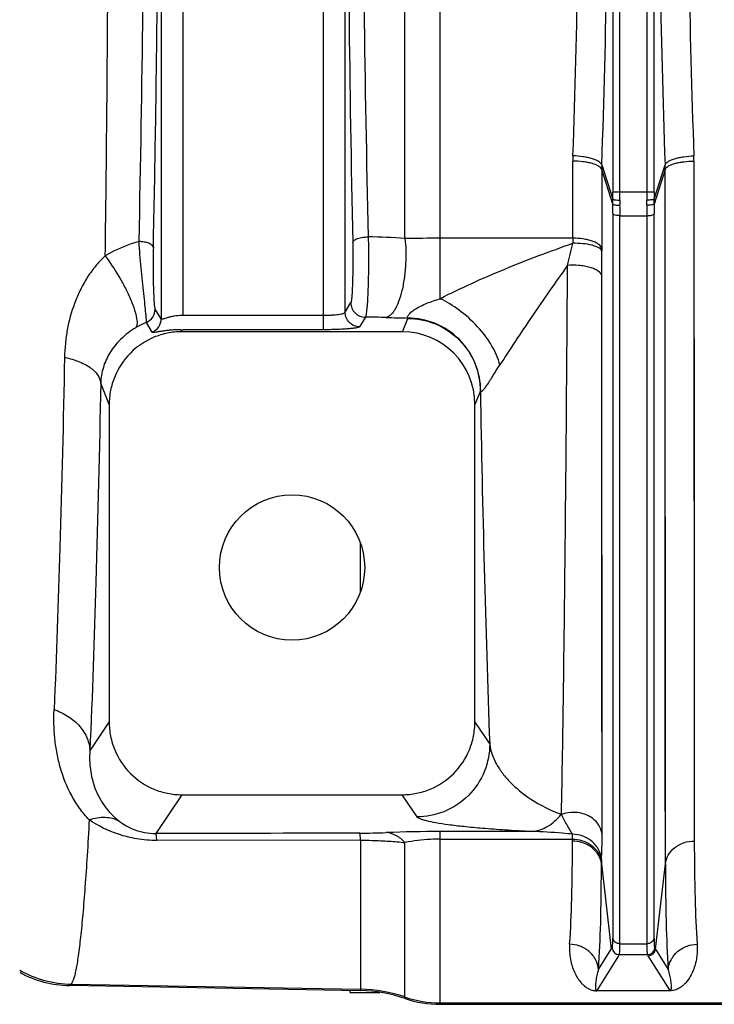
# Model space of a CAD drawing. Extents: x -1529 to 1181, y 8 to 1701.
# Tile 42 of 74: x -760 to -664, y 1323 to 1458. Entities that reach past the tile are written whole.
import ezdxf

# ---------------------------------------------------------------- set-up
doc = ezdxf.new("R2010")
doc.units = 0
doc.header["$LTSCALE"] = 65.395
doc.layers.get('0').update_dxf_attribs({"linetype": 'CONTINUOUS'})

msp = doc.modelspace()

# ---------------------------------------------------------------- linework, layer by layer
at = {"color": 9, "linetype": 'CONTINUOUS'}
for p, q in [((-740.57, 1568.65), (-740.57, 1417.12)), ((-737.58, 1417.59), (-737.58, 1568.18)), ((-718.27, 1568.18), (-718.27, 1417.59)), ((-715.27, 1418), (-715.27, 1567.76)), ((-702.17, 1419.87), (-702.17, 1565.89)), ((-707.02, 1428.14), (-707.02, 1557.62)), ((-678.42, 1551.25), (-678.42, 1434.52)), ((-677.42, 1434.52), (-677.42, 1551.25)), ((-673.72, 1551.25), (-673.72, 1434.52)), ((-672.73, 1434.52), (-672.73, 1551.25)), ((-683.91, 1428.18), (-683.91, 1438.79)), ((-667.23, 1438.79), (-667.19, 1345.24)), ((-667.23, 1438.79), (-667.23, 1430.48)), ((-679.93, 1437.64), (-679.93, 1426.81)), ((-678.42, 1432.88), (-679.93, 1437.64)), ((-679.92, 1438.27), (-678.42, 1433.54)), ((-672.72, 1433.54), (-671.22, 1438.27)), ((-671.21, 1437.64), (-672.72, 1432.88)), ((-671.17, 1342.11), (-671.21, 1437.64)), ((-671.21, 1429.16), (-671.21, 1437.64)), ((-672.73, 1434.52), (-678.42, 1434.52)), ((-678.41, 1431.58), (-678.41, 1331.88)), ((-677.42, 1331.11), (-677.42, 1431.29)), ((-677.42, 1431.29), (-673.73, 1431.29)), ((-673.73, 1431.29), (-673.73, 1331.11)), ((-672.73, 1331.88), (-672.73, 1431.58)), ((-683.91, 1428.18), (-702.17, 1428.18)), ((-679.88, 1346.19), (-679.92, 1423.03)), ((-715.27, 1418), (-714.48, 1419.33)), ((-740.57, 1417.12), (-741.43, 1418.43)), ((-712.48, 1417.33), (-713.28, 1416.01)), ((-707.37, 1415.32), (-706.64, 1417.16)), ((-741.82, 1415.27), (-742.63, 1416.61)), ((-737.88, 1415.6), (-737.77, 1415.32)), ((-747.75, 1405.31), (-748.91, 1408.24)), ((-696.64, 1407.2), (-697.4, 1405.31)), ((-713.13, 1379.6), (-713.13, 1386.17)), ((-750.41, 1357.62), (-747.75, 1361.62)), ((-697.4, 1361.62), (-695.36, 1358.56)), ((-679.89, 1351.51), (-679.89, 1357.2)), ((-737.76, 1351.62), (-741.32, 1346.27)), ((-705.35, 1348.57), (-707.39, 1351.62)), ((-685.52, 1348.93), (-685.47, 1348.91)), ((-713.13, 1345.36), (-713.13, 1324.65)), ((-702.17, 1322.78), (-702.17, 1346.55)), ((-689.57, 1346.55), (-702.17, 1346.55)), ((-702.17, 1345.5), (-683.96, 1345.5)), ((-707.02, 1323.58), (-707.02, 1345.03)), ((-679.98, 1342.11), (-678.62, 1330.36)), ((-672.52, 1330.36), (-671.17, 1342.11)), ((-677.42, 1331.11), (-673.73, 1331.11)), ((-677.63, 1329.45), (-680.61, 1324.68)), ((-680.37, 1327.58), (-678.62, 1330.36)), ((-677.52, 1329.62), (-677.63, 1329.45)), ((-677.52, 1329.62), (-673.63, 1329.62)), ((-673.52, 1329.45), (-673.63, 1329.62)), ((-670.53, 1324.68), (-673.52, 1329.45)), ((-672.52, 1330.36), (-670.78, 1327.58)), ((-752.99, 1325.55), (-753.19, 1325.35)), ((-752.99, 1325.55), (-713.13, 1324.86)), ((-702.17, 1322.99), (-414.57, 1322.99))]:
    msp.add_line(p, q, dxfattribs=at)
at = {"color": 2, "linetype": 'CONTINUOUS'}
for p, q in [((-737.58, 1417.59), (-718.27, 1417.59)), ((-718.27, 1417.59), (-718.27, 1415.6)), ((-718.27, 1415.6), (-737.58, 1415.6)), ((-683.96, 1345.24), (-683.96, 1345.5)), ((-679.98, 1342.37), (-679.98, 1342.11)), ((-680.61, 1324.68), (-670.53, 1324.68)), ((-680.61, 1324.65), (-680.61, 1324.68)), ((-670.53, 1324.65), (-680.61, 1324.65)), ((-670.53, 1324.68), (-670.53, 1324.65))]:
    msp.add_line(p, q, dxfattribs=at)
at = {"color": 6, "linetype": 'CONTINUOUS'}
for p, q in [((-707.37, 1415.32), (-737.77, 1415.32)), ((-747.75, 1405.31), (-747.75, 1361.62)), ((-697.4, 1361.62), (-697.4, 1405.31)), ((-737.76, 1351.62), (-707.39, 1351.62)), ((-713.13, 1345.36), (-741.18, 1345.32)), ((-713.13, 1324.65), (-753.19, 1325.35)), ((-714.57, 1324.42), (-714.57, 1324.68)), ((-714.57, 1324.42), (-710.47, 1324.42)), ((-702.17, 1322.78), (-414.57, 1322.78))]:
    msp.add_line(p, q, dxfattribs=at)
at = {"color": 9, "linetype": 'CONTINUOUS'}
for points in [[(-667.23, 1430.48), (-667.23, 1426.39), (-667.23, 1422.35), (-667.23, 1418.35), (-667.22, 1410.5)], [(-671.2, 1408.76), (-671.21, 1416.77), (-671.21, 1420.85), (-671.21, 1424.98), (-671.21, 1429.16)], [(-679.91, 1398.59), (-679.91, 1406.51), (-679.91, 1410.56), (-679.91, 1414.66), (-679.92, 1418.82), (-679.92, 1423.03)], [(-667.22, 1410.5), (-667.22, 1406.66), (-667.22, 1402.88), (-667.22, 1399.16), (-667.22, 1395.5), (-667.22, 1391.91), (-667.22, 1388.38), (-667.21, 1381.55)], [(-671.19, 1379.2), (-671.2, 1386.18), (-671.2, 1389.77), (-671.2, 1393.44), (-671.2, 1397.18), (-671.2, 1400.97), (-671.2, 1404.84), (-671.2, 1408.76)], [(-679.91, 1387.2), (-679.91, 1394.72), (-679.91, 1398.59)], [(-679.91, 1376.46), (-679.91, 1383.54), (-679.91, 1387.2)], [(-667.21, 1381.55), (-667.21, 1378.25), (-667.21, 1375.02), (-667.21, 1371.88), (-667.21, 1368.81), (-667.2, 1362.94)], [(-671.18, 1360.18), (-671.19, 1366.18), (-671.19, 1369.31), (-671.19, 1372.53), (-671.19, 1375.82), (-671.19, 1379.2)], [(-679.9, 1366.44), (-679.9, 1373.04), (-679.91, 1376.46)], [(-679.89, 1357.2), (-679.9, 1363.27), (-679.9, 1366.44)], [(-667.2, 1362.94), (-667.2, 1360.13), (-667.2, 1357.41), (-667.19, 1352.26)], [(-671.17, 1346.79), (-671.18, 1351.86), (-671.18, 1354.54), (-671.18, 1357.32), (-671.18, 1360.18)], [(-667.19, 1352.26), (-667.19, 1349.82), (-667.19, 1347.48), (-667.19, 1345.24)], [(-679.88, 1346.19), (-679.88, 1348.8), (-679.89, 1351.51)], [(-671.17, 1342.11), (-671.17, 1344.4), (-671.17, 1346.79)]]:
    msp.add_lwpolyline(points, dxfattribs=at)
at = {"color": 6, "linetype": 'CONTINUOUS'}
msp.add_circle((-722.57, 1382.88), 10, dxfattribs=at)
at = {"color": 9, "linetype": 'CONTINUOUS'}
for centre, radius, start, end in [((-662.45, 1438.77), 21.46, 177.9845, 179.9499), ((-688.69, 1438.77), 21.46, 0.0485, 2.0155), ((-661.75, 1437.64), 18.19, 178.0062, 179.9837), ((-689.4, 1437.64), 18.19, 0.0163, 1.9938), ((-763.54, 1434.52), 85.13, 359.3448, 0.001), ((-653.16, 1433.22), 25.27, 179.2729, 180.7765), ((-782.5, 1434.52), 105.07, 359.4103, 0.0009), ((-647.25, 1433.12), 30.18, 179.4007, 180.7331), ((-568.62, 1434.52), 105.1, 179.9991, 180.5896), ((-703.88, 1433.12), 30.16, 359.2669, 0.5994), ((-587.6, 1434.52), 85.13, 179.999, 180.6552), ((-697.99, 1433.22), 25.27, 359.2238, 0.7271), ((-560.85, 1431.27), 112.88, 179.255, 179.9887), ((-581.2, 1431.56), 91.53, 179.1727, 179.9874), ((-713.31, 1342.18), 86.2, 85.8174, 89.1864), ((-702.32, 1115.99), 312.19, 89.973, 90.8622), ((-543.85, 1428.17), 140.07, 179.9959, 180.2764), ((-942.69, 1487.77), 265.7, 346.2123, 346.8886), ((-644.81, 1426.8), 35.12, 179.9912, 180.549), ((-1063.93, 1422.83), 384.02, 0.0297, 0.542), ((-743.43, 1418.44), 2, 293.7566, 359.6905), ((-713.35, 1296.44), 120.9, 88.2232, 89.589), ((-702.51, 1646), 228.83, 268.2245, 268.9726), ((-738.69, 1406.85), 10.52, 111.9514, 120.814), ((-696.24, 1407.31), 0.419, 195.6022, 201.8034), ((1967.59, 1453.16), 2664.63, 180.98834, 182.03457), ((-713.47, 1443.17), 96.84, 270.1166, 272.2867), ((-702.22, 1158.27), 188.28, 89.9847, 92.246), ((-644.16, 1308.68), 40.72, 147.5417, 147.834), ((-677.51, 1330.62), 1, 185.1561, 269.8241), ((-673.63, 1330.62), 1, 270.1759, 354.8439), ((-707, 1308.68), 40.73, 32.166, 32.4582), ((-752.71, 1340.55), 15, 240.6061, 268.9271), ((-713.48, 1304.85), 20.01, 71.1662, 89.0008), ((-702.17, 1337.99), 15.01, 251.1662, 270.0002)]:
    msp.add_arc(centre, radius, start, end, dxfattribs=at)
at = {"color": 2, "linetype": 'CONTINUOUS'}
for centre, radius, start, end in [((-768.17, 1431.57), 89.76, 0.0046, 0.8353), ((-790.2, 1431.27), 112.79, 0.0111, 0.7453), ((-737.58, 1438.12), 20.53, 269.4863, 270.0003), ((-737.58, 1472.61), 57.01, 269.6915, 270.0002), ((-683.02, 1342.02), 3.06, 6.6295, 15.4947), ((-683.05, 1341.75), 3.1, 10.9402, 15.2505), ((-682.97, 1341.76), 3.02, 6.5657, 10.9432), ((-674.46, 1326.95), 2.43, 289.447, 291.59)]:
    msp.add_arc(centre, radius, start, end, dxfattribs=at)
at = {"color": 6, "linetype": 'CONTINUOUS'}
for centre, radius, start, end in [((-673.52, 1330.45), 1, 270.1643, 354.812), ((-752.93, 1340.35), 15, 241.5682, 269.0028), ((-713.48, 1304.67), 19.99, 71.1441, 88.9992), ((-702.17, 1337.77), 14.99, 251.1441, 269.9998)]:
    msp.add_arc(centre, radius, start, end, dxfattribs=at)
at = {"color": 2, "linetype": 'CONTINUOUS'}
msp.add_ellipse((-742.57, 1417.12), major_axis=(1.68, 1.09), ratio=0.995431, start_param=-1.760087, end_param=-0.580058, dxfattribs=at)
at = {"color": 6, "linetype": 'CONTINUOUS'}
msp.add_ellipse((-707.4, 1405.28), major_axis=(3.72, 9.33), ratio=0.995592, start_param=-1.189503, end_param=0.378252, dxfattribs=at)
at = {"color": 9, "linetype": 'CONTINUOUS'}
for points, knots in [([(-748.29, 1425.76), (-748.14, 1436.71), (-747.92, 1459.08), (-747.81, 1492.88), (-747.92, 1526.69), (-748.14, 1549.06), (-748.29, 1560)], [0, 0, 0, 0, 0.244587, 0.5, 0.755413, 1, 1, 1, 1]), ([(-743.63, 1427.73), (-743.4, 1438.37), (-743.05, 1460.08), (-742.88, 1492.88), (-743.05, 1525.68), (-743.4, 1547.4), (-743.63, 1558.03)], [0, 0, 0, 0, 0.244927, 0.5, 0.755073, 1, 1, 1, 1]), ([(-741.67, 1426.95), (-741.43, 1437.72), (-741.09, 1459.69), (-740.91, 1492.88), (-741.09, 1526.07), (-741.43, 1548.05), (-741.67, 1558.81)], [0, 0, 0, 0, 0.244926, 0.5, 0.755074, 1, 1, 1, 1]), ([(-714.22, 1558.17), (-714.45, 1547.5), (-714.79, 1525.74), (-714.96, 1492.88), (-714.79, 1460.03), (-714.45, 1438.27), (-714.22, 1427.6)], [0, 0, 0, 0, 0.245104, 0.5, 0.754896, 1, 1, 1, 1]), ([(-712.08, 1557.4), (-712.34, 1546.86), (-712.72, 1525.35), (-712.9, 1492.88), (-712.72, 1460.41), (-712.34, 1438.91), (-712.08, 1428.37)], [0, 0, 0, 0, 0.245116, 0.5, 0.754884, 1, 1, 1, 1]), ([(-679.92, 1438.27), (-679.61, 1447.25), (-679.15, 1465.46), (-678.92, 1492.88), (-679.15, 1520.31), (-679.61, 1538.51), (-679.92, 1547.49)], [0, 0, 0, 0, 0.246782, 0.5, 0.753218, 1, 1, 1, 1]), ([(-671.22, 1547.49), (-671.54, 1538.51), (-672, 1520.31), (-672.22, 1492.88), (-672, 1465.46), (-671.54, 1447.25), (-671.22, 1438.27)], [0, 0, 0, 0, 0.246782, 0.5, 0.753218, 1, 1, 1, 1]), ([(-683.9, 1439.53), (-683.59, 1448.3), (-683.13, 1466.09), (-682.9, 1492.88), (-683.13, 1519.68), (-683.59, 1537.46), (-683.9, 1546.24)], [0, 0, 0, 0, 0.246786, 0.500001, 0.753216, 1, 1, 1, 1]), ([(-667.25, 1546.24), (-667.56, 1537.46), (-668.02, 1519.68), (-668.25, 1492.88), (-668.02, 1466.09), (-667.56, 1448.3), (-667.25, 1439.53)], [0, 0, 0, 0, 0.246786, 0.500001, 0.753216, 1, 1, 1, 1]), ([(-679.93, 1437.64), (-679.96, 1437.72), (-680.07, 1437.89), (-680.34, 1438.11), (-680.74, 1438.3), (-681.25, 1438.48), (-681.86, 1438.62), (-682.75, 1438.75), (-683.45, 1438.79), (-683.91, 1438.79)], [0, 0, 0, 0, 0.058581, 0.137049, 0.240491, 0.367905, 0.515385, 0.675396, 1, 1, 1, 1]), ([(-679.92, 1438.27), (-679.95, 1438.35), (-680.06, 1438.52), (-680.33, 1438.74), (-680.73, 1438.95), (-681.24, 1439.14), (-681.85, 1439.29), (-682.74, 1439.45), (-683.43, 1439.51), (-683.9, 1439.53)], [0, 0, 0, 0, 0.058485, 0.137295, 0.241202, 0.36899, 0.51662, 0.676499, 1, 1, 1, 1]), ([(-671.22, 1438.27), (-671.2, 1438.35), (-671.09, 1438.52), (-670.81, 1438.74), (-670.42, 1438.95), (-669.9, 1439.14), (-669.3, 1439.29), (-668.4, 1439.45), (-667.71, 1439.51), (-667.25, 1439.53)], [0, 0, 0, 0, 0.05849, 0.137305, 0.241217, 0.369006, 0.516635, 0.67651, 1, 1, 1, 1]), ([(-671.21, 1437.64), (-671.19, 1437.72), (-671.08, 1437.89), (-670.8, 1438.11), (-670.4, 1438.3), (-669.89, 1438.48), (-669.28, 1438.62), (-668.39, 1438.75), (-667.7, 1438.79), (-667.23, 1438.79)], [0, 0, 0, 0, 0.058581, 0.137049, 0.240491, 0.367905, 0.515385, 0.675396, 1, 1, 1, 1]), ([(-678.42, 1433.54), (-678.41, 1433.54), (-678.38, 1433.52), (-678.31, 1433.5), (-678.22, 1433.49), (-678.03, 1433.46), (-677.77, 1433.44), (-677.54, 1433.44), (-677.43, 1433.44)], [0, 0, 0, 0, 0.037373, 0.104582, 0.204228, 0.333343, 0.655107, 1, 1, 1, 1]), ([(-672.72, 1433.54), (-672.73, 1433.54), (-672.76, 1433.52), (-672.83, 1433.5), (-672.93, 1433.49), (-673.11, 1433.46), (-673.38, 1433.44), (-673.6, 1433.44), (-673.72, 1433.44)], [0, 0, 0, 0, 0.037373, 0.104582, 0.204228, 0.333343, 0.655107, 1, 1, 1, 1]), ([(-672.72, 1432.88), (-672.73, 1432.87), (-672.76, 1432.84), (-672.87, 1432.8), (-673.08, 1432.76), (-673.38, 1432.74), (-673.6, 1432.73), (-673.72, 1432.73)], [0, 0, 0, 0, 0.042827, 0.112228, 0.340568, 0.659167, 1, 1, 1, 1]), ([(-673.73, 1431.29), (-673.5, 1431.29), (-673.19, 1431.32), (-672.85, 1431.44), (-672.75, 1431.53), (-672.73, 1431.58)], [0, 0, 0, 0, 0.632121, 0.863441, 1, 1, 1, 1]), ([(-714.22, 1427.6), (-714.2, 1427.71), (-714.07, 1427.88), (-713.82, 1428.04), (-713.54, 1428.16), (-713.2, 1428.25), (-712.71, 1428.34), (-712.33, 1428.37), (-712.08, 1428.37)], [0, 0, 0, 0, 0.141369, 0.246354, 0.375152, 0.523701, 0.68351, 1, 1, 1, 1]), ([(-712.08, 1428.37), (-712.07, 1427.77), (-712.05, 1426.54), (-712.05, 1424.7), (-712.07, 1422.9), (-712.11, 1421.23), (-712.17, 1419.96), (-712.22, 1419.08), (-712.27, 1418.54), (-712.32, 1418.09), (-712.36, 1417.75), (-712.42, 1417.5), (-712.46, 1417.37), (-712.48, 1417.33)], [0, 0, 0, 0, 0.162909, 0.332043, 0.498163, 0.652198, 0.785757, 0.842538, 0.891601, 0.932294, 0.964102, 0.986679, 1, 1, 1, 1]), ([(-707.02, 1428.14), (-706.96, 1427.61), (-706.89, 1426.46), (-706.91, 1424.68), (-707.08, 1422.84), (-707.39, 1421.08), (-707.83, 1419.56), (-708.3, 1418.52), (-708.72, 1417.91), (-709.08, 1417.53), (-709.39, 1417.33), (-709.6, 1417.28)], [0, 0, 0, 0, 0.139032, 0.294987, 0.45836, 0.616008, 0.75455, 0.864695, 0.908229, 0.944604, 1, 1, 1, 1]), ([(-679.93, 1426.81), (-679.99, 1427.02), (-680.26, 1427.31), (-680.74, 1427.59), (-681.25, 1427.81), (-681.86, 1427.97), (-682.75, 1428.14), (-683.45, 1428.18), (-683.91, 1428.18)], [0, 0, 0, 0, 0.14696, 0.252525, 0.379879, 0.525578, 0.682668, 1, 1, 1, 1]), ([(-743.63, 1427.73), (-744.04, 1427.62), (-745.66, 1427.12), (-747.21, 1426.4), (-748.29, 1425.76)], [0, 0, 0, 0, 0.252015, 1, 1, 1, 1]), ([(-741.67, 1426.95), (-741.68, 1427.06), (-741.81, 1427.22), (-742.03, 1427.38), (-742.39, 1427.55), (-742.94, 1427.68), (-743.4, 1427.73), (-743.63, 1427.73)], [0, 0, 0, 0, 0.144875, 0.249116, 0.375887, 0.679806, 1, 1, 1, 1]), ([(-742.63, 1416.61), (-742.62, 1416.66), (-742.62, 1416.8), (-742.63, 1417.06), (-742.66, 1417.42), (-742.72, 1418.11), (-742.83, 1419.16), (-743, 1420.64), (-743.18, 1422.32), (-743.36, 1424.11), (-743.51, 1425.93), (-743.6, 1427.14), (-743.63, 1427.73)], [0, 0, 0, 0, 0.013874, 0.037379, 0.070333, 0.112327, 0.220861, 0.356322, 0.510499, 0.674744, 0.8406, 1, 1, 1, 1]), ([(-741.67, 1426.95), (-741.68, 1426.5), (-741.7, 1425.58), (-741.7, 1424.18), (-741.69, 1422.8), (-741.67, 1421.49), (-741.63, 1420.5), (-741.6, 1419.8), (-741.57, 1419.37), (-741.54, 1419.01), (-741.51, 1418.74), (-741.47, 1418.56), (-741.45, 1418.46), (-741.43, 1418.43)], [0, 0, 0, 0, 0.159191, 0.325051, 0.489933, 0.645348, 0.7824, 0.841065, 0.891694, 0.93335, 0.965444, 0.987604, 1, 1, 1, 1]), ([(-714.22, 1427.6), (-714.21, 1427.15), (-714.2, 1426.23), (-714.19, 1424.85), (-714.21, 1423.5), (-714.24, 1422.25), (-714.27, 1421.29), (-714.31, 1420.63), (-714.34, 1420.23), (-714.37, 1419.9), (-714.4, 1419.64), (-714.44, 1419.45), (-714.46, 1419.36), (-714.48, 1419.33)], [0, 0, 0, 0, 0.163047, 0.332288, 0.498506, 0.652624, 0.786236, 0.843026, 0.89208, 0.932741, 0.96448, 0.986928, 1, 1, 1, 1]), ([(-702.17, 1419.87), (-700.75, 1420.62), (-697.8, 1422.03), (-691.74, 1424.64), (-687.06, 1426.4), (-683.91, 1427.49)], [0, 0, 0, 0, 0.243511, 0.494758, 1, 1, 1, 1]), ([(-679.93, 1426.47), (-679.96, 1426.54), (-680.08, 1426.71), (-680.36, 1426.9), (-680.77, 1427.08), (-681.51, 1427.3), (-682.57, 1427.46), (-683.46, 1427.5), (-683.91, 1427.49)], [0, 0, 0, 0, 0.057883, 0.13732, 0.242942, 0.372629, 0.680836, 1, 1, 1, 1]), ([(-748.29, 1425.76), (-748.8, 1425.3), (-749.72, 1424.32), (-750.87, 1422.69), (-751.8, 1420.98), (-752.79, 1418.65), (-753.46, 1416.2), (-753.81, 1413.71), (-753.89, 1412.44), (-753.9, 1411.81)], [0, 0, 0, 0, 0.132754, 0.261205, 0.386584, 0.510036, 0.754382, 0.876817, 1, 1, 1, 1]), ([(-748.29, 1425.76), (-747.62, 1424.85), (-746.65, 1423.38), (-745.52, 1421.34), (-744.79, 1419.8), (-744.26, 1418.41), (-743.99, 1417.4), (-743.91, 1416.74), (-743.91, 1416.31), (-743.98, 1416.02), (-744.08, 1415.88)], [0, 0, 0, 0, 0.309849, 0.477875, 0.637399, 0.774983, 0.881443, 0.922035, 0.954658, 1, 1, 1, 1]), ([(-684.64, 1424.44), (-686.3, 1422.13), (-688.72, 1418.66), (-691.8, 1414.08), (-693.26, 1411.84), (-693.96, 1410.76)], [0, 0, 0, 0, 0.515544, 0.767049, 1, 1, 1, 1]), ([(-685.47, 1348.91), (-685.26, 1359.99), (-684.93, 1385.17), (-684.73, 1410.35), (-684.64, 1424.44)], [0, 0, 0, 0, 0.440203, 1, 1, 1, 1]), ([(-679.91, 1423.03), (-679.98, 1423.29), (-680.34, 1423.65), (-680.94, 1423.97), (-681.59, 1424.2), (-682.33, 1424.36), (-683.36, 1424.48), (-684.14, 1424.48), (-684.64, 1424.44)], [0, 0, 0, 0, 0.153442, 0.265899, 0.400785, 0.55101, 0.706944, 1, 1, 1, 1]), ([(-706.62, 1417.21), (-706.64, 1417.22), (-706.67, 1417.26), (-706.68, 1417.36), (-706.64, 1417.49), (-706.55, 1417.64), (-706.4, 1417.81), (-706.19, 1418.01), (-705.92, 1418.22), (-705.48, 1418.52), (-704.84, 1418.87), (-703.99, 1419.25), (-703.1, 1419.58), (-702.48, 1419.78), (-702.17, 1419.87)], [0, 0, 0, 0, 0.013714, 0.029902, 0.052405, 0.08383, 0.12575, 0.178621, 0.241716, 0.313256, 0.473232, 0.64507, 0.821681, 1, 1, 1, 1]), ([(-693.96, 1410.76), (-694.19, 1411.67), (-695.04, 1413.57), (-696.98, 1416.11), (-699.42, 1418.3), (-701.26, 1419.43), (-702.17, 1419.87)], [0, 0, 0, 0, 0.223341, 0.487333, 0.757862, 1, 1, 1, 1]), ([(-714.48, 1419.33), (-714.48, 1419.07), (-714.37, 1418.54), (-713.93, 1417.88), (-713.27, 1417.44), (-712.74, 1417.33), (-712.48, 1417.33)], [0, 0, 0, 0, 0.249559, 0.499583, 0.749857, 1, 1, 1, 1]), ([(-718.27, 1417.59), (-717.9, 1417.59), (-717.36, 1417.6), (-716.67, 1417.65), (-716.22, 1417.7), (-715.86, 1417.76), (-715.57, 1417.83), (-715.38, 1417.9), (-715.29, 1417.97), (-715.27, 1418)], [0, 0, 0, 0, 0.363714, 0.529349, 0.676385, 0.799733, 0.895706, 0.961901, 1, 1, 1, 1]), ([(-713.28, 1416.01), (-713.52, 1416.01), (-714.05, 1416.11), (-714.72, 1416.56), (-715.17, 1417.23), (-715.27, 1417.76), (-715.27, 1418)], [0, 0, 0, 0, 0.240284, 0.500397, 0.76026, 1, 1, 1, 1]), ([(-706.64, 1417.16), (-705.39, 1417.16), (-702.77, 1416.65), (-699.38, 1414.43), (-697.15, 1411.05), (-696.65, 1408.44), (-696.64, 1407.2)], [0, 0, 0, 0, 0.240681, 0.500911, 0.760593, 1, 1, 1, 1]), ([(-696.63, 1407.16), (-696.62, 1408.4), (-697.11, 1411.03), (-699.34, 1414.44), (-702.73, 1416.69), (-705.36, 1417.2), (-706.62, 1417.21)], [0, 0, 0, 0, 0.239621, 0.499595, 0.759825, 1, 1, 1, 1]), ([(-744.08, 1415.88), (-744.84, 1415.43), (-746.18, 1414.41), (-747.7, 1412.52), (-748.64, 1410.44), (-748.89, 1408.97), (-748.91, 1408.24)], [0, 0, 0, 0, 0.280837, 0.531157, 0.766151, 1, 1, 1, 1]), ([(-713.28, 1416.01), (-713.29, 1415.99), (-713.33, 1415.96), (-713.43, 1415.92), (-713.56, 1415.89), (-713.82, 1415.83), (-714.25, 1415.77), (-714.86, 1415.71), (-715.6, 1415.66), (-716.44, 1415.63), (-717.34, 1415.6), (-717.95, 1415.6), (-718.27, 1415.6)], [0, 0, 0, 0, 0.012427, 0.032296, 0.060231, 0.096261, 0.191675, 0.315673, 0.464052, 0.631625, 0.812433, 1, 1, 1, 1]), ([(-753.9, 1411.81), (-754.07, 1403.07), (-754.45, 1386.91), (-755.01, 1370.75), (-755.33, 1363.33)], [0, 0, 0, 0, 0.540722, 1, 1, 1, 1]), ([(-753.9, 1411.81), (-753.19, 1411.66), (-752.17, 1411.36), (-750.96, 1410.78), (-750.23, 1410.31), (-749.66, 1409.81), (-749.25, 1409.29), (-749, 1408.76), (-748.93, 1408.41), (-748.91, 1408.24)], [0, 0, 0, 0, 0.33502, 0.484604, 0.618232, 0.734693, 0.835256, 0.922386, 1, 1, 1, 1]), ([(-696.63, 1407.16), (-696.62, 1407.14), (-696.6, 1407.1), (-696.54, 1407.08), (-696.46, 1407.1), (-696.37, 1407.17), (-696.27, 1407.27), (-696.08, 1407.49), (-695.8, 1407.88), (-695.41, 1408.45), (-694.97, 1409.15), (-694.49, 1409.94), (-694.15, 1410.49), (-693.96, 1410.76)], [0, 0, 0, 0, 0.01373, 0.025529, 0.040878, 0.063614, 0.09546, 0.137243, 0.251261, 0.402912, 0.584377, 0.78615, 1, 1, 1, 1]), ([(-748.91, 1408.24), (-749.09, 1399.11), (-749.49, 1382.24), (-750.07, 1365.37), (-750.41, 1357.62)], [0, 0, 0, 0, 0.540718, 1, 1, 1, 1]), ([(-750.5, 1348.16), (-750.97, 1348.65), (-751.85, 1349.72), (-753.31, 1352.05), (-754.33, 1354.61), (-754.95, 1357.27), (-755.25, 1359.28), (-755.38, 1361.3), (-755.36, 1362.65), (-755.33, 1363.33)], [0, 0, 0, 0, 0.12604, 0.252385, 0.503459, 0.628191, 0.752367, 0.876164, 1, 1, 1, 1]), ([(-755.33, 1363.33), (-754.66, 1363.1), (-753.36, 1362.48), (-751.76, 1361.13), (-750.7, 1359.46), (-750.43, 1358.21), (-750.41, 1357.62)], [0, 0, 0, 0, 0.268975, 0.53247, 0.777436, 1, 1, 1, 1]), ([(-750.41, 1357.62), (-750.47, 1356.78), (-750.43, 1355.04), (-749.79, 1352.46), (-748.49, 1350), (-747.18, 1348.62), (-746.42, 1348.03)], [0, 0, 0, 0, 0.235095, 0.478427, 0.733773, 1, 1, 1, 1]), ([(-695.36, 1358.56), (-695.36, 1357.31), (-695.87, 1354.69), (-698.1, 1351.31), (-701.49, 1349.08), (-704.11, 1348.58), (-705.35, 1348.57)], [0, 0, 0, 0, 0.239985, 0.499876, 0.759845, 1, 1, 1, 1]), ([(-695.36, 1358.56), (-695.25, 1357.66), (-694.75, 1356.29), (-693.69, 1354.64), (-692.18, 1352.87), (-689.54, 1350.73), (-686.99, 1349.46), (-685.52, 1348.93)], [0, 0, 0, 0, 0.189802, 0.295705, 0.410724, 0.673644, 1, 1, 1, 1]), ([(-750.5, 1348.16), (-750.58, 1346.52), (-750.76, 1343.44), (-751.06, 1339.11), (-751.36, 1335.36), (-751.66, 1332.2), (-751.94, 1329.95), (-752.16, 1328.46), (-752.32, 1327.58), (-752.48, 1326.84), (-752.64, 1326.27), (-752.8, 1325.85), (-752.92, 1325.63), (-752.99, 1325.55)], [0, 0, 0, 0, 0.21536, 0.40594, 0.571047, 0.710092, 0.822613, 0.868826, 0.90831, 0.941071, 0.967151, 0.986676, 1, 1, 1, 1]), ([(-750.5, 1348.16), (-749.79, 1348.41), (-748.69, 1348.61), (-747.3, 1348.41), (-746.7, 1348.18), (-746.42, 1348.03)], [0, 0, 0, 0, 0.53695, 0.777237, 1, 1, 1, 1]), ([(-741.18, 1345.32), (-742.11, 1345.32), (-743.91, 1345.47), (-747.11, 1346.26), (-749.26, 1347.32), (-750.5, 1348.16)], [0, 0, 0, 0, 0.28209, 0.545672, 1, 1, 1, 1]), ([(-746.42, 1348.03), (-745.78, 1347.53), (-744.64, 1346.87), (-742.88, 1346.36), (-741.86, 1346.27), (-741.32, 1346.27)], [0, 0, 0, 0, 0.443547, 0.708308, 1, 1, 1, 1]), ([(-689.57, 1346.55), (-690.8, 1346.61), (-693.06, 1346.73), (-696.18, 1346.96), (-698.78, 1347.2), (-700.93, 1347.45), (-702.64, 1347.71), (-703.81, 1347.94), (-704.52, 1348.14), (-704.91, 1348.28), (-705.18, 1348.41), (-705.32, 1348.52), (-705.35, 1348.57)], [0, 0, 0, 0, 0.230716, 0.42412, 0.586206, 0.720476, 0.828653, 0.911274, 0.942975, 0.968228, 0.98709, 1, 1, 1, 1]), ([(-689.57, 1346.55), (-689.19, 1346.58), (-688.41, 1346.73), (-687.32, 1347.25), (-686.34, 1347.99), (-685.78, 1348.6), (-685.52, 1348.93)], [0, 0, 0, 0, 0.241162, 0.48809, 0.741827, 1, 1, 1, 1]), ([(-679.88, 1346.19), (-679.91, 1346.43), (-680.03, 1346.92), (-680.42, 1347.63), (-681.03, 1348.27), (-681.84, 1348.78), (-682.76, 1349.1), (-684, 1349.26), (-684.92, 1349.11), (-685.47, 1348.91)], [0, 0, 0, 0, 0.101046, 0.21399, 0.338976, 0.47383, 0.613682, 0.752009, 1, 1, 1, 1]), ([(-683.95, 1346.18), (-684.21, 1346.58), (-684.76, 1347.47), (-685.24, 1348.4), (-685.47, 1348.91)], [0, 0, 0, 0, 0.46068, 1, 1, 1, 1]), ([(-741.18, 1345.32), (-741.19, 1345.45), (-741.21, 1345.67), (-741.25, 1345.96), (-741.27, 1346.14), (-741.3, 1346.23), (-741.32, 1346.26), (-741.32, 1346.27)], [0, 0, 0, 0, 0.39492, 0.695024, 0.895889, 0.959589, 1, 1, 1, 1]), ([(-713.13, 1345.36), (-713.14, 1345.49), (-713.16, 1345.72), (-713.19, 1346.01), (-713.22, 1346.19), (-713.25, 1346.29), (-713.26, 1346.32), (-713.27, 1346.33)], [0, 0, 0, 0, 0.393342, 0.693764, 0.895575, 0.959589, 1, 1, 1, 1]), ([(-713.13, 1345.36), (-712.6, 1345.36), (-711.29, 1345.34), (-709.26, 1345.24), (-707.75, 1345.11), (-707.02, 1345.03)], [0, 0, 0, 0, 0.259698, 0.639756, 1, 1, 1, 1]), ([(-707.02, 1345.03), (-707.38, 1345.42), (-708.16, 1346.07), (-709.14, 1346.38), (-709.6, 1346.41)], [0, 0, 0, 0, 0.529958, 1, 1, 1, 1]), ([(-702.17, 1345.5), (-702.61, 1345.5), (-704.24, 1345.46), (-705.86, 1345.27), (-707.02, 1345.03)], [0, 0, 0, 0, 0.271574, 1, 1, 1, 1]), ([(-683.95, 1346.18), (-684.42, 1346.23), (-686.29, 1346.41), (-688.17, 1346.52), (-689.57, 1346.55)], [0, 0, 0, 0, 0.251511, 1, 1, 1, 1]), ([(-683.96, 1345.5), (-683.96, 1345.57), (-683.96, 1345.79), (-683.95, 1346.02), (-683.95, 1346.18)], [0, 0, 0, 0, 0.294134, 1, 1, 1, 1]), ([(-679.97, 1342.71), (-680.01, 1343.16), (-680.29, 1344.09), (-681.2, 1345.25), (-682.5, 1346), (-683.48, 1346.17), (-683.95, 1346.18)], [0, 0, 0, 0, 0.235745, 0.492492, 0.753845, 1, 1, 1, 1]), ([(-679.97, 1342.71), (-679.93, 1343.21), (-679.89, 1344.37), (-679.88, 1345.53), (-679.88, 1346.19)], [0, 0, 0, 0, 0.429022, 1, 1, 1, 1]), ([(-684.35, 1331.04), (-684.2, 1333.12), (-684.01, 1337.86), (-683.96, 1342.59), (-683.96, 1345.24)], [0, 0, 0, 0, 0.441297, 1, 1, 1, 1]), ([(-671.17, 1342.11), (-671.12, 1342.52), (-670.83, 1343.38), (-669.91, 1344.42), (-668.62, 1345.09), (-667.66, 1345.24), (-667.19, 1345.24)], [0, 0, 0, 0, 0.225684, 0.478336, 0.744247, 1, 1, 1, 1]), ([(-667.19, 1345.24), (-667.18, 1342.59), (-667.13, 1337.86), (-666.94, 1333.12), (-666.8, 1331.04)], [0, 0, 0, 0, 0.558703, 1, 1, 1, 1]), ([(-679.97, 1342.71), (-679.97, 1342.69), (-679.97, 1342.58), (-679.98, 1342.46), (-679.98, 1342.37)], [0, 0, 0, 0, 0.20525, 1, 1, 1, 1]), ([(-680.37, 1327.58), (-680.22, 1329.71), (-680.03, 1334.55), (-679.98, 1339.4), (-679.98, 1342.11)], [0, 0, 0, 0, 0.441225, 1, 1, 1, 1]), ([(-671.17, 1342.11), (-671.16, 1339.4), (-671.12, 1334.55), (-670.92, 1329.71), (-670.78, 1327.58)], [0, 0, 0, 0, 0.558775, 1, 1, 1, 1]), ([(-678.51, 1330.53), (-678.5, 1330.55), (-678.48, 1330.6), (-678.45, 1330.74), (-678.43, 1330.99), (-678.41, 1331.39), (-678.41, 1331.7), (-678.41, 1331.88)], [0, 0, 0, 0, 0.044176, 0.111126, 0.315459, 0.6131, 1, 1, 1, 1]), ([(-677.42, 1331.11), (-677.65, 1331.11), (-678.02, 1331.22), (-678.33, 1331.57), (-678.4, 1331.78), (-678.41, 1331.88)], [0, 0, 0, 0, 0.522437, 0.775723, 1, 1, 1, 1]), ([(-672.73, 1331.88), (-672.74, 1331.78), (-672.82, 1331.57), (-673.13, 1331.22), (-673.49, 1331.11), (-673.73, 1331.11)], [0, 0, 0, 0, 0.224277, 0.477563, 1, 1, 1, 1]), ([(-672.73, 1331.88), (-672.73, 1331.7), (-672.73, 1331.39), (-672.71, 1330.99), (-672.69, 1330.74), (-672.66, 1330.6), (-672.64, 1330.55), (-672.63, 1330.53)], [0, 0, 0, 0, 0.386944, 0.684606, 0.888917, 0.955846, 1, 1, 1, 1]), ([(-684.35, 1331.04), (-684.4, 1330.35), (-684.34, 1329.33), (-684.04, 1328.06), (-683.72, 1327.21), (-683.31, 1326.43), (-682.88, 1325.84), (-682.46, 1325.42), (-682.08, 1325.11), (-681.67, 1324.87), (-681.17, 1324.7), (-680.83, 1324.65), (-680.61, 1324.65)], [0, 0, 0, 0, 0.253942, 0.370185, 0.480925, 0.587767, 0.693502, 0.747925, 0.80601, 0.874359, 0.920262, 1, 1, 1, 1]), ([(-680.37, 1327.58), (-680.41, 1328.02), (-680.69, 1328.95), (-681.61, 1330.11), (-682.9, 1330.86), (-683.88, 1331.04), (-684.35, 1331.04)], [0, 0, 0, 0, 0.235773, 0.49252, 0.753855, 1, 1, 1, 1]), ([(-677.52, 1329.62), (-677.51, 1329.64), (-677.49, 1329.69), (-677.46, 1329.85), (-677.44, 1330.13), (-677.42, 1330.58), (-677.42, 1330.92), (-677.42, 1331.11)], [0, 0, 0, 0, 0.043518, 0.110174, 0.314535, 0.612422, 1, 1, 1, 1]), ([(-673.73, 1331.11), (-673.73, 1330.92), (-673.72, 1330.58), (-673.71, 1330.13), (-673.68, 1329.85), (-673.65, 1329.69), (-673.64, 1329.64), (-673.63, 1329.62)], [0, 0, 0, 0, 0.387578, 0.685464, 0.889825, 0.956482, 1, 1, 1, 1]), ([(-670.78, 1327.58), (-670.73, 1328.02), (-670.46, 1328.95), (-669.54, 1330.11), (-668.25, 1330.86), (-667.27, 1331.04), (-666.8, 1331.04)], [0, 0, 0, 0, 0.235773, 0.49252, 0.753855, 1, 1, 1, 1]), ([(-666.8, 1331.04), (-666.75, 1330.35), (-666.8, 1329.33), (-667.11, 1328.06), (-667.42, 1327.21), (-667.83, 1326.43), (-668.27, 1325.84), (-668.68, 1325.42), (-669.06, 1325.11), (-669.47, 1324.87), (-669.97, 1324.7), (-670.31, 1324.65), (-670.53, 1324.65)], [0, 0, 0, 0, 0.253943, 0.370186, 0.480925, 0.587768, 0.693503, 0.747926, 0.806011, 0.87436, 0.920263, 1, 1, 1, 1]), ([(-680.37, 1327.58), (-680.46, 1327.31), (-680.57, 1326.9), (-680.68, 1326.37), (-680.74, 1326), (-680.79, 1325.64), (-680.81, 1325.35), (-680.81, 1325.13), (-680.81, 1324.99), (-680.79, 1324.89), (-680.77, 1324.81), (-680.74, 1324.75), (-680.69, 1324.69), (-680.64, 1324.68), (-680.61, 1324.68)], [0, 0, 0, 0, 0.281587, 0.412549, 0.537395, 0.656313, 0.769386, 0.823767, 0.876804, 0.902968, 0.929218, 0.956825, 0.973391, 1, 1, 1, 1]), ([(-670.53, 1324.68), (-670.5, 1324.68), (-670.46, 1324.69), (-670.41, 1324.75), (-670.37, 1324.81), (-670.35, 1324.89), (-670.34, 1324.99), (-670.33, 1325.13), (-670.33, 1325.35), (-670.36, 1325.64), (-670.4, 1326), (-670.46, 1326.37), (-670.58, 1326.9), (-670.69, 1327.31), (-670.78, 1327.58)], [0, 0, 0, 0, 0.026609, 0.043176, 0.070782, 0.097032, 0.123197, 0.176233, 0.230614, 0.343687, 0.462605, 0.587451, 0.718413, 1, 1, 1, 1])]:
    msp.add_open_spline(points, degree=3, knots=knots, dxfattribs=at)
at = {"color": 2, "linetype": 'CONTINUOUS'}
for points, knots in [([(-678.42, 1432.88), (-678.41, 1432.87), (-678.38, 1432.84), (-678.28, 1432.8), (-678.07, 1432.76), (-677.77, 1432.74), (-677.54, 1432.73), (-677.43, 1432.73)], [0, 0, 0, 0, 0.042827, 0.112227, 0.340567, 0.659167, 1, 1, 1, 1]), ([(-677.42, 1431.29), (-677.64, 1431.29), (-677.95, 1431.32), (-678.29, 1431.44), (-678.4, 1431.53), (-678.41, 1431.58)], [0, 0, 0, 0, 0.632149, 0.857238, 1, 1, 1, 1]), ([(-740.57, 1417.12), (-740.57, 1417.11), (-740.54, 1417.08), (-740.48, 1417.08), (-740.41, 1417.08), (-740.31, 1417.11), (-740.18, 1417.14), (-739.98, 1417.2), (-739.68, 1417.3), (-739.27, 1417.41), (-738.63, 1417.55), (-738.11, 1417.59), (-737.76, 1417.59)], [0, 0, 0, 0, 0.013497, 0.031918, 0.058574, 0.094103, 0.138225, 0.190317, 0.315504, 0.46404, 0.630975, 1, 1, 1, 1]), ([(-737.88, 1415.6), (-738.16, 1415.6), (-738.69, 1415.59), (-739.44, 1415.53), (-740.11, 1415.44), (-740.67, 1415.36), (-741.12, 1415.28), (-741.46, 1415.23), (-741.67, 1415.22), (-741.77, 1415.24), (-741.81, 1415.26), (-741.82, 1415.27)], [0, 0, 0, 0, 0.20744, 0.400272, 0.571075, 0.715519, 0.83117, 0.916675, 0.971717, 0.988627, 1, 1, 1, 1]), ([(-683.96, 1345.5), (-683.53, 1345.5), (-682.67, 1345.38), (-681.48, 1344.84), (-680.54, 1343.96), (-680.17, 1343.21), (-680.07, 1342.84)], [0, 0, 0, 0, 0.251373, 0.513857, 0.767894, 1, 1, 1, 1]), ([(-680.06, 1342.56), (-680.17, 1342.94), (-680.54, 1343.69), (-681.47, 1344.57), (-682.67, 1345.12), (-683.53, 1345.24), (-683.96, 1345.24)], [0, 0, 0, 0, 0.23228, 0.486405, 0.748834, 1, 1, 1, 1])]:
    msp.add_open_spline(points, degree=3, knots=knots, dxfattribs=at)
at = {"color": 9, "linetype": 'CONTINUOUS'}
for points in [[(-706.62, 1417.21), (-706.62, 1417.19), (-706.63, 1417.18), (-706.64, 1417.16)], [(-713.27, 1346.33), (-722.62, 1346.31), (-731.97, 1346.29), (-741.32, 1346.27)]]:
    msp.add_open_spline(points, degree=3, dxfattribs=at)
at = {"color": 6, "linetype": 'CONTINUOUS'}
for points, knots in [([(-737.77, 1415.32), (-738.42, 1415.32), (-739.73, 1415.19), (-742.24, 1414.43), (-745.02, 1412.57), (-746.86, 1409.78), (-747.62, 1407.28), (-747.75, 1405.97), (-747.75, 1405.31)], [0, 0, 0, 0, 0.125307, 0.250604, 0.500007, 0.749401, 0.874696, 1, 1, 1, 1]), ([(-747.75, 1361.62), (-747.75, 1360.96), (-747.62, 1359.65), (-746.86, 1357.15), (-745.01, 1354.36), (-742.23, 1352.51), (-739.72, 1351.75), (-738.41, 1351.62), (-737.76, 1351.62)], [0, 0, 0, 0, 0.125303, 0.250605, 0.500001, 0.749397, 0.874698, 1, 1, 1, 1]), ([(-707.39, 1351.62), (-706.73, 1351.62), (-705.42, 1351.75), (-702.92, 1352.51), (-700.13, 1354.36), (-698.28, 1357.15), (-697.53, 1359.65), (-697.4, 1360.96), (-697.4, 1361.62)], [0, 0, 0, 0, 0.125302, 0.250604, 0.5, 0.749395, 0.874697, 1, 1, 1, 1])]:
    msp.add_open_spline(points, degree=3, knots=knots, dxfattribs=at)

doc.saveas('drawing.dxf')
